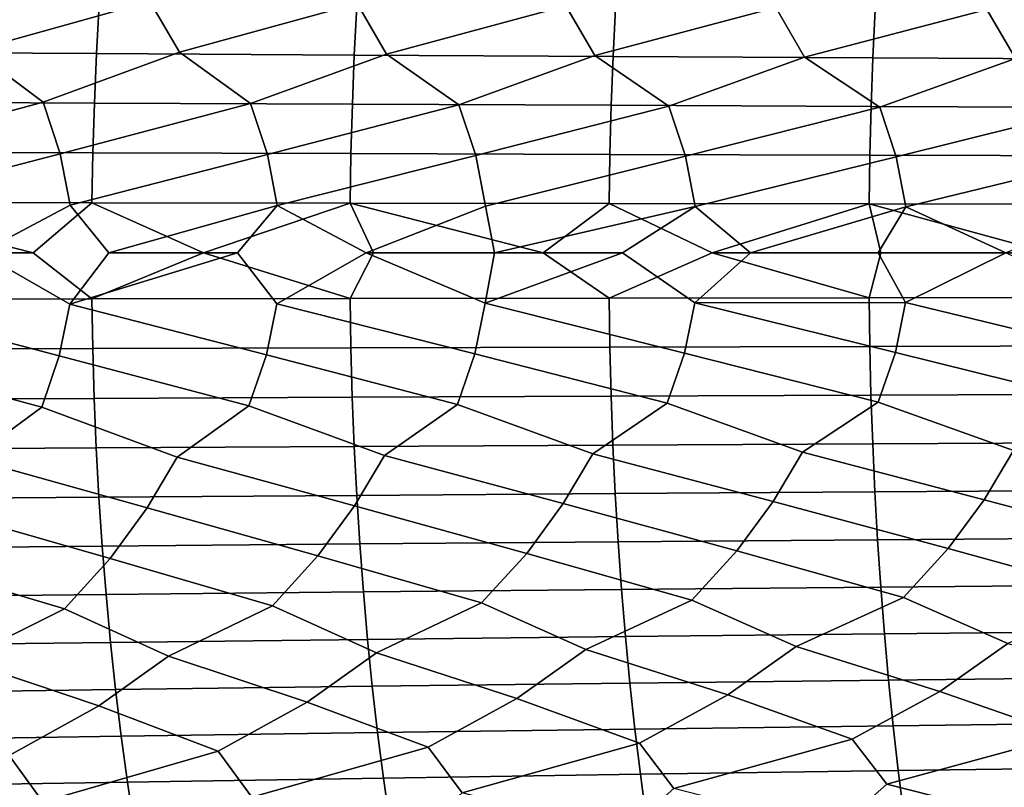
# Model space of a CAD drawing. Header units: metres. Extents: x -240 to 45, y -77 to 27.
# Tile 224 of 256: x -123.21 to -114.93, y -4.5 to 1.96. Entities that reach past the tile are written whole.
import ezdxf

# ---------------------------------------------------------------- set-up
doc = ezdxf.new("R2010")
doc.units = ezdxf.units.M
doc.layers.add('solid_102011X2', color=7, linetype='CONTINUOUS')

msp = doc.modelspace()

# ---------------------------------------------------------------- linework, layer by layer
at = {"layer": 'solid_102011X2'}
for points in [[(-123.599007, 1.700334, 351.107727), (-123.849419, 2.131519, 351.075256), (-122.421814, 2.538827, 351.822479), (-122.116142, 2.113117, 351.857727)], [(-121.867271, 1.685718, 351.88562), (-122.116142, 2.113117, 351.857727), (-120.675209, 2.517382, 352.579315), (-120.371498, 2.095367, 352.608917)], [(-120.124252, 1.671622, 352.632233), (-120.371498, 2.095367, 352.608917), (-118.91758, 2.496726, 353.304382), (-118.615929, 2.078274, 353.328369)], [(-118.370369, 1.658051, 353.347107), (-118.615929, 2.078274, 353.328369), (-117.149361, 2.476865, 353.997162), (-116.849854, 2.061842, 354.015533)], [(-116.606041, 1.645008, 354.029663), (-116.849854, 2.061842, 354.015533), (-115.370979, 2.457804, 354.657135), (-115.073692, 2.046077, 354.669891)], [(-114.831696, 1.632496, 354.679443), (-115.073692, 2.046077, 354.669891), (-113.582863, 2.439549, 355.283813), (-113.28788, 2.030982, 355.290924)], [(-122.542625, 2.089129, 374.310883), (-124.702621, 2.10557, 373.681305), (-124.726868, 1.688294, 373.752014), (-122.565529, 1.675112, 374.381439)], [(-123.013321, 1.265325, 351.310974), (-123.599007, 1.700334, 351.107727), (-122.116142, 2.113117, 351.857727), (-121.867271, 1.685718, 351.88562)], [(-120.374199, 2.073344, 374.907104), (-122.542625, 2.089129, 374.310883), (-122.565529, 1.675112, 374.381439), (-120.39576, 1.662455, 374.977509)], [(-121.269943, 1.254489, 352.082703), (-121.867271, 1.685718, 351.88562), (-120.371498, 2.095367, 352.608917), (-120.124252, 1.671622, 352.632233)], [(-118.197594, 2.058223, 375.469513), (-120.374199, 2.073344, 374.907104), (-120.39576, 1.662455, 374.977509), (-118.217819, 1.65033, 375.539764)], [(-119.515297, 1.244047, 352.822693), (-120.124252, 1.671622, 352.632233), (-118.615929, 2.078274, 353.328369), (-118.370369, 1.658051, 353.347107)], [(-117.749817, 1.234001, 353.530396), (-118.370369, 1.658051, 353.347107), (-116.849854, 2.061842, 354.015533), (-116.606041, 1.645008, 354.029663)], [(-116.013077, 2.043772, 375.997772), (-118.197594, 2.058223, 375.469513), (-118.217819, 1.65033, 375.539764), (-116.031967, 1.638743, 376.067841)], [(-115.97393, 1.224354, 354.205292), (-116.606041, 1.645008, 354.029663), (-115.073692, 2.046077, 354.669891), (-114.831696, 1.632496, 354.679443)], [(-113.8209, 2.029997, 376.491425), (-116.013077, 2.043772, 375.997772), (-116.031967, 1.638743, 376.067841), (-113.83847, 1.627698, 376.56131)], [(-122.565529, 1.675112, 374.381439), (-124.726868, 1.688294, 373.752014), (-124.745766, 1.268406, 373.807159), (-122.583374, 1.258503, 374.436432)], [(-124.60112, 0.840027, 350.530151), (-124.744995, 1.276551, 350.508026), (-123.599007, 1.700334, 351.107727), (-123.013321, 1.265325, 351.310974)], [(-122.870285, 0.832658, 351.330444), (-123.013321, 1.265325, 351.310974), (-121.867271, 1.685718, 351.88562), (-121.269943, 1.254489, 352.082703)], [(-120.39576, 1.662455, 374.977509), (-122.565529, 1.675112, 374.381439), (-122.583374, 1.258503, 374.436432), (-120.41256, 1.248994, 375.032349)], [(-121.127785, 0.825546, 352.099518), (-121.269943, 1.254489, 352.082703), (-120.124252, 1.671622, 352.632233), (-119.515297, 1.244047, 352.822693)], [(-118.217819, 1.65033, 375.539764), (-120.39576, 1.662455, 374.977509), (-120.41256, 1.248994, 375.032349), (-118.233582, 1.239885, 375.594513)], [(-119.374054, 0.818692, 352.836853), (-119.515297, 1.244047, 352.822693), (-118.370369, 1.658051, 353.347107), (-117.749817, 1.234001, 353.530396)], [(-116.031967, 1.638743, 376.067841), (-118.217819, 1.65033, 375.539764), (-118.233582, 1.239885, 375.594513), (-116.046692, 1.231179, 376.122467)], [(-117.609528, 0.8121, 353.541901), (-117.749817, 1.234001, 353.530396), (-116.606041, 1.645008, 354.029663), (-115.97393, 1.224354, 354.205292)], [(-113.83847, 1.627698, 376.56131), (-116.031967, 1.638743, 376.067841), (-116.046692, 1.231179, 376.122467), (-113.85215, 1.222881, 376.615814)], [(-115.834633, 0.80577, 354.214142), (-115.97393, 1.224354, 354.205292), (-114.831696, 1.632496, 354.679443), (-114.188072, 1.215108, 354.846893)], [(-122.583374, 1.258503, 374.436432), (-124.745766, 1.268406, 373.807159), (-124.759277, 0.846555, 373.846558), (-122.596138, 0.839945, 374.475769)], [(-123.013321, 1.265325, 351.310974), (-122.870285, 0.832658, 351.330444), (-124.517403, 0.402898, 350.542694), (-124.60112, 0.840027, 350.530151)], [(-121.269943, 1.254489, 352.082703), (-121.127785, 0.825546, 352.099518), (-122.787056, 0.399369, 351.341461), (-122.870285, 0.832658, 351.330444)], [(-120.41256, 1.248994, 375.032349), (-122.583374, 1.258503, 374.436432), (-122.596138, 0.839945, 374.475769), (-120.424576, 0.833599, 375.071594)], [(-119.515297, 1.244047, 352.822693), (-119.374054, 0.818692, 352.836853), (-121.045074, 0.395963, 352.109009), (-121.127785, 0.825546, 352.099518)], [(-118.233582, 1.239885, 375.594513), (-120.41256, 1.248994, 375.032349), (-120.424576, 0.833599, 375.071594), (-118.24485, 0.827519, 375.633667)], [(-117.749817, 1.234001, 353.530396), (-117.609528, 0.8121, 353.541901), (-119.291878, 0.392681, 352.844788), (-119.374054, 0.818692, 352.836853)], [(-116.046692, 1.231179, 376.122467), (-118.233582, 1.239885, 375.594513), (-118.24485, 0.827519, 375.633667), (-116.05722, 0.821709, 376.161499)], [(-115.97393, 1.224354, 354.205292), (-115.834633, 0.80577, 354.214142), (-117.527916, 0.389524, 353.548279), (-117.609528, 0.8121, 353.541901)], [(-113.85215, 1.222881, 376.615814), (-116.046692, 1.231179, 376.122467), (-116.05722, 0.821709, 376.161499), (-113.861938, 0.81617, 376.654785)], [(-114.188072, 1.215108, 354.846893), (-114.049805, 0.799704, 354.853088), (-115.753601, 0.386493, 354.218994), (-115.834633, 0.80577, 354.214142)], [(-122.596138, 0.839945, 374.475769), (-124.759277, 0.846555, 373.846558), (-124.767395, 0.423393, 373.870239), (-122.603806, 0.420087, 374.49939)], [(-122.870285, 0.832658, 351.330444), (-122.787056, 0.399369, 351.341461), (-123.545166, 0, 350.987976), (-124.517403, 0.402898, 350.542694)], [(-120.424576, 0.833599, 375.071594), (-122.596138, 0.839945, 374.475769), (-122.603806, 0.420087, 374.49939), (-120.431793, 0.416913, 375.095184)], [(-118.24485, 0.827519, 375.633667), (-120.424576, 0.833599, 375.071594), (-120.431793, 0.416913, 375.095184), (-118.251625, 0.413873, 375.657166)], [(-121.127785, 0.825546, 352.099518), (-121.045074, 0.395963, 352.109009), (-122.461433, 0, 351.479797), (-122.787056, 0.399369, 351.341461)], [(-119.374054, 0.818692, 352.836853), (-119.291878, 0.392681, 352.844788), (-120.297333, 0, 352.419525), (-121.045074, 0.395963, 352.109009)], [(-117.609528, 0.8121, 353.541901), (-117.527916, 0.389524, 353.548279), (-119.21727, 0, 352.867584), (-119.291878, 0.392681, 352.844788)], [(-116.05722, 0.821709, 376.161499), (-118.24485, 0.827519, 375.633667), (-118.251625, 0.413873, 375.657166), (-116.063545, 0.410967, 376.184967)], [(-115.834633, 0.80577, 354.214142), (-115.753601, 0.386493, 354.218994), (-117.061951, 0, 353.720459), (-117.527916, 0.389524, 353.548279)], [(-113.861938, 0.81617, 376.654785), (-116.05722, 0.821709, 376.161499), (-116.063545, 0.410967, 376.184967), (-113.867821, 0.408197, 376.678192)], [(-114.049805, 0.799704, 354.853088), (-113.969383, 0.383589, 354.856354), (-114.913986, 0, 354.516113), (-115.753601, 0.386493, 354.218994)], [(-124.767395, 0.423393, 373.870239), (-124.53524, 0, 373.948151), (-123.098213, 0, 374.367401)], [(-122.603806, 0.420087, 374.49939), (-124.767395, 0.423393, 373.870239), (-123.098213, 0, 374.367401)], [(-122.603806, 0.420087, 374.49939), (-123.098213, 0, 374.367401), (-122.604187, -0.387335, 374.50058), (-121.664528, 0, 374.769989)], [(-120.431793, 0.416913, 375.095184), (-122.603806, 0.420087, 374.49939), (-121.664528, 0, 374.769989)], [(-120.431793, 0.416913, 375.095184), (-121.664528, 0, 374.769989), (-120.432152, -0.384409, 375.096344), (-120.234306, 0, 375.156036)], [(-120.431793, 0.416913, 375.095184), (-120.234306, 0, 375.156036), (-118.807655, 0, 375.525665)], [(-118.251625, 0.413873, 375.657166), (-120.431793, 0.416913, 375.095184), (-118.807655, 0, 375.525665)], [(-122.787056, 0.399369, 351.341461), (-122.461433, 0, 351.479797), (-122.790665, -0.433145, 351.341217), (-123.545166, 0, 350.987976)], [(-121.045074, 0.395963, 352.109009), (-121.378769, 0, 351.95697), (-122.461433, 0, 351.479797)], [(-121.045074, 0.395963, 352.109009), (-120.297333, 0, 352.419525), (-121.048653, -0.42945, 352.108826), (-121.378769, 0, 351.95697)], [(-119.291878, 0.392681, 352.844788), (-119.21727, 0, 352.867584), (-120.297333, 0, 352.419525)], [(-117.527916, 0.389524, 353.548279), (-118.138756, 0, 353.301208), (-119.21727, 0, 352.867584)], [(-118.251625, 0.413873, 375.657166), (-118.807655, 0, 375.525665), (-118.251961, -0.381605, 375.658325), (-117.38475, 0, 375.878967)], [(-116.063545, 0.410967, 376.184967), (-118.251625, 0.413873, 375.657166), (-117.38475, 0, 375.878967)], [(-117.527916, 0.389524, 353.548279), (-117.061951, 0, 353.720459), (-117.531441, -0.422467, 353.548248), (-118.138756, 0, 353.301208)], [(-116.063545, 0.410967, 376.184967), (-117.38475, 0, 375.878967), (-115.965767, 0, 376.216003)], [(-115.753601, 0.386493, 354.218994), (-115.986969, 0, 354.125397), (-117.061951, 0, 353.720459)], [(-116.063545, 0.410967, 376.184967), (-115.965767, 0, 376.216003), (-114.550835, 0, 376.536926)], [(-113.867821, 0.408197, 376.678192), (-116.063545, 0.410967, 376.184967), (-114.550835, 0, 376.536926)], [(-115.753601, 0.386493, 354.218994), (-114.913986, 0, 354.516113), (-115.757103, -0.419179, 354.218994), (-115.986969, 0, 354.125397)], [(-123.098213, 0, 374.367401), (-124.53524, 0, 373.948151), (-124.767799, -0.390383, 373.871429), (-122.604187, -0.387335, 374.50058)], [(-121.664528, 0, 374.769989), (-122.604187, -0.387335, 374.50058), (-120.432152, -0.384409, 375.096344)], [(-118.807655, 0, 375.525665), (-120.234306, 0, 375.156036), (-120.432152, -0.384409, 375.096344), (-118.251961, -0.381605, 375.658325)], [(-117.38475, 0, 375.878967), (-118.251961, -0.381605, 375.658325), (-116.063858, -0.378926, 376.186127)], [(-115.965767, 0, 376.216003), (-117.38475, 0, 375.878967), (-116.063858, -0.378926, 376.186127)], [(-114.550835, 0, 376.536926), (-115.965767, 0, 376.216003), (-116.063858, -0.378926, 376.186127), (-113.868111, -0.376372, 376.679352)], [(-122.878639, -0.866396, 351.329529), (-124.521034, -0.436973, 350.542389), (-123.545166, 0, 350.987976), (-122.790665, -0.433145, 351.341217)], [(-122.790665, -0.433145, 351.341217), (-122.461433, 0, 351.479797), (-121.378769, 0, 351.95697)], [(-121.136086, -0.858994, 352.098755), (-122.790665, -0.433145, 351.341217), (-121.378769, 0, 351.95697), (-121.048653, -0.42945, 352.108826)], [(-119.382294, -0.851862, 352.836243), (-121.048653, -0.42945, 352.108826), (-120.297333, 0, 352.419525), (-119.295433, -0.425891, 352.844666)], [(-119.295433, -0.425891, 352.844666), (-120.297333, 0, 352.419525), (-119.21727, 0, 352.867584)], [(-119.295433, -0.425891, 352.844666), (-119.21727, 0, 352.867584), (-118.138756, 0, 353.301208)], [(-117.617706, -0.845002, 353.541443), (-119.295433, -0.425891, 352.844666), (-118.138756, 0, 353.301208), (-117.531441, -0.422467, 353.548248)], [(-115.757103, -0.419179, 354.218994), (-117.531441, -0.422467, 353.548248), (-117.061951, 0, 353.720459), (-115.986969, 0, 354.125397)], [(-114.057861, -0.832102, 354.852905), (-115.757103, -0.419179, 354.218994), (-114.913986, 0, 354.516113), (-113.972847, -0.416029, 354.856445)], [(-122.604187, -0.387335, 374.50058), (-124.767799, -0.390383, 373.871429), (-124.760109, -0.81362, 373.848969), (-122.596916, -0.807267, 374.47818)], [(-120.432152, -0.384409, 375.096344), (-122.604187, -0.387335, 374.50058), (-122.596916, -0.807267, 374.47818), (-120.425308, -0.801168, 375.074005)], [(-118.251961, -0.381605, 375.658325), (-120.432152, -0.384409, 375.096344), (-120.425308, -0.801168, 375.074005), (-118.245537, -0.795325, 375.636047)], [(-116.063858, -0.378926, 376.186127), (-118.251961, -0.381605, 375.658325), (-118.245537, -0.795325, 375.636047), (-116.057861, -0.78974, 376.16391)], [(-113.868111, -0.376372, 376.679352), (-116.063858, -0.378926, 376.186127), (-116.057861, -0.78974, 376.16391), (-113.862541, -0.784417, 376.657166)], [(-123.026604, -1.299001, 351.309265), (-124.609528, -0.874065, 350.529053), (-124.521034, -0.436973, 350.542389), (-122.878639, -0.866396, 351.329529)], [(-121.28315, -1.287874, 352.081238), (-122.878639, -0.866396, 351.329529), (-122.790665, -0.433145, 351.341217), (-121.136086, -0.858994, 352.098755)], [(-119.528419, -1.277151, 352.821472), (-121.136086, -0.858994, 352.098755), (-121.048653, -0.42945, 352.108826), (-119.382294, -0.851862, 352.836243)], [(-117.762848, -1.266835, 353.529419), (-119.382294, -0.851862, 352.836243), (-119.295433, -0.425891, 352.844666), (-117.617706, -0.845002, 353.541443)], [(-115.986862, -1.256929, 354.204559), (-117.617706, -0.845002, 353.541443), (-117.531441, -0.422467, 353.548248), (-115.842758, -0.838414, 354.213837)], [(-115.842758, -0.838414, 354.213837), (-117.531441, -0.422467, 353.548248), (-115.757103, -0.419179, 354.218994)], [(-114.200905, -1.247435, 354.846405), (-115.842758, -0.838414, 354.213837), (-115.757103, -0.419179, 354.218994), (-114.057861, -0.832102, 354.852905)], [(-122.596916, -0.807267, 374.47818), (-124.760109, -0.81362, 373.848969), (-124.747009, -1.235597, 373.810791), (-122.584557, -1.225949, 374.440063)], [(-120.425308, -0.801168, 375.074005), (-122.596916, -0.807267, 374.47818), (-122.584557, -1.225949, 374.440063), (-120.413673, -1.216687, 375.03598)], [(-118.245537, -0.795325, 375.636047), (-120.425308, -0.801168, 375.074005), (-120.413673, -1.216687, 375.03598), (-118.234619, -1.207813, 375.598114)], [(-116.057861, -0.78974, 376.16391), (-118.245537, -0.795325, 375.636047), (-118.234619, -1.207813, 375.598114), (-116.047661, -1.199332, 376.126068)], [(-113.862541, -0.784417, 376.657166), (-116.057861, -0.78974, 376.16391), (-116.047661, -1.199332, 376.126068), (-113.853058, -1.191249, 376.619415)], [(-124.609528, -0.874065, 350.529053), (-123.026604, -1.299001, 351.309265), (-123.617561, -1.733994, 351.10498), (-124.758362, -1.310529, 350.506042)], [(-122.878639, -0.866396, 351.329529), (-121.28315, -1.287874, 352.081238), (-121.885719, -1.719084, 351.883209), (-123.026604, -1.299001, 351.309265)], [(-121.136086, -0.858994, 352.098755), (-119.528419, -1.277151, 352.821472), (-120.142586, -1.704705, 352.630188), (-121.28315, -1.287874, 352.081238)], [(-119.382294, -0.851862, 352.836243), (-117.762848, -1.266835, 353.529419), (-118.38858, -1.69086, 353.345398), (-119.528419, -1.277151, 352.821472)], [(-117.617706, -0.845002, 353.541443), (-115.986862, -1.256929, 354.204559), (-116.62413, -1.677554, 354.02832), (-117.762848, -1.266835, 353.529419)], [(-115.842758, -0.838414, 354.213837), (-114.200905, -1.247435, 354.846405), (-114.849655, -1.664789, 354.678436), (-115.986862, -1.256929, 354.204559)], [(-122.584557, -1.225949, 374.440063), (-124.747009, -1.235597, 373.810791), (-124.728539, -1.655661, 373.756897), (-122.567101, -1.642733, 374.386292)], [(-120.413673, -1.216687, 375.03598), (-122.584557, -1.225949, 374.440063), (-122.567101, -1.642733, 374.386292), (-120.39724, -1.630322, 374.98233)], [(-118.234619, -1.207813, 375.598114), (-120.413673, -1.216687, 375.03598), (-120.39724, -1.630322, 374.98233), (-118.219208, -1.618431, 375.544586)], [(-116.047661, -1.199332, 376.126068), (-118.234619, -1.207813, 375.598114), (-118.219208, -1.618431, 375.544586), (-116.033272, -1.607067, 376.072662)], [(-113.853058, -1.191249, 376.619415), (-116.047661, -1.199332, 376.126068), (-116.033272, -1.607067, 376.072662), (-113.839676, -1.596236, 376.566132)], [(-123.026604, -1.299001, 351.309265), (-121.885719, -1.719084, 351.883209), (-122.138008, -2.146355, 351.855194), (-123.617561, -1.733994, 351.10498)], [(-121.28315, -1.287874, 352.081238), (-120.142586, -1.704705, 352.630188), (-120.393227, -2.128319, 352.606812), (-121.885719, -1.719084, 351.883209)], [(-119.528419, -1.277151, 352.821472), (-118.38858, -1.69086, 353.345398), (-118.637512, -2.11095, 353.32666), (-120.142586, -1.704705, 352.630188)], [(-117.762848, -1.266835, 353.529419), (-116.62413, -1.677554, 354.02832), (-116.871277, -2.094253, 354.014221), (-118.38858, -1.69086, 353.345398)], [(-115.986862, -1.256929, 354.204559), (-114.849655, -1.664789, 354.678436), (-115.094963, -2.078232, 354.668976), (-116.62413, -1.677554, 354.02832)], [(-122.567101, -1.642733, 374.386292), (-124.728539, -1.655661, 373.756897), (-124.704697, -2.073164, 373.687378), (-122.544586, -2.056976, 374.316956)], [(-120.39724, -1.630322, 374.98233), (-122.567101, -1.642733, 374.386292), (-122.544586, -2.056976, 374.316956), (-120.376045, -2.041434, 374.913147)], [(-118.219208, -1.618431, 375.544586), (-120.39724, -1.630322, 374.98233), (-120.376045, -2.041434, 374.913147), (-118.199326, -2.026545, 375.475555)], [(-116.033272, -1.607067, 376.072662), (-118.219208, -1.618431, 375.544586), (-118.199326, -2.026545, 375.475555), (-116.014694, -2.012316, 376.003784)], [(-113.839676, -1.596236, 376.566132), (-116.033272, -1.607067, 376.072662), (-116.014694, -2.012316, 376.003784), (-113.822411, -1.998754, 376.497406)], [(-122.449699, -2.57194, 351.818665), (-123.871422, -2.165054, 351.072327), (-123.617561, -1.733994, 351.10498), (-122.138008, -2.146355, 351.855194)], [(-120.702919, -2.550204, 352.576019), (-122.138008, -2.146355, 351.855194), (-121.885719, -1.719084, 351.883209), (-120.393227, -2.128319, 352.606812)], [(-118.945114, -2.529268, 353.301605), (-120.393227, -2.128319, 352.606812), (-120.142586, -1.704705, 352.630188), (-118.637512, -2.11095, 353.32666)], [(-117.176712, -2.509137, 353.994904), (-118.637512, -2.11095, 353.32666), (-118.38858, -1.69086, 353.345398), (-116.871277, -2.094253, 354.014221)], [(-115.39814, -2.489816, 354.655396), (-116.871277, -2.094253, 354.014221), (-116.62413, -1.677554, 354.02832), (-115.094963, -2.078232, 354.668976)], [(-113.609818, -2.471312, 355.282593), (-115.094963, -2.078232, 354.668976), (-114.849655, -1.664789, 354.678436), (-113.308983, -2.062893, 355.290436)], [(-122.544586, -2.056976, 374.316956), (-124.704697, -2.073164, 373.687378), (-124.675552, -2.487458, 373.602356), (-122.517059, -2.468035, 374.232117)], [(-120.376045, -2.041434, 374.913147), (-122.544586, -2.056976, 374.316956), (-122.517059, -2.468035, 374.232117), (-120.350128, -2.449388, 374.828522)], [(-118.199326, -2.026545, 375.475555), (-120.376045, -2.041434, 374.913147), (-120.350128, -2.449388, 374.828522), (-118.175018, -2.431524, 375.391113)], [(-116.014694, -2.012316, 376.003784), (-118.199326, -2.026545, 375.475555), (-118.175018, -2.431524, 375.391113), (-115.991989, -2.414452, 375.919556)], [(-113.822411, -1.998754, 376.497406), (-116.014694, -2.012316, 376.003784), (-115.991989, -2.414452, 375.919556), (-113.8013, -2.398179, 376.413391)], [(-121.085365, -2.97023, 352.531433), (-122.449699, -2.57194, 351.818665), (-122.138008, -2.146355, 351.855194), (-120.702919, -2.550204, 352.576019)], [(-119.325089, -2.945667, 353.26416), (-120.702919, -2.550204, 352.576019), (-120.393227, -2.128319, 352.606812), (-118.945114, -2.529268, 353.301605)], [(-117.5541, -2.922041, 353.9646), (-118.945114, -2.529268, 353.301605), (-118.637512, -2.11095, 353.32666), (-117.176712, -2.509137, 353.994904)], [(-115.772842, -2.899359, 354.632233), (-117.176712, -2.509137, 353.994904), (-116.871277, -2.094253, 354.014221), (-115.39814, -2.489816, 354.655396)], [(-113.981735, -2.877628, 355.266571), (-115.39814, -2.489816, 354.655396), (-115.094963, -2.078232, 354.668976), (-113.609818, -2.471312, 355.282593)], [(-122.834518, -2.995724, 351.766968), (-124.185036, -2.594469, 351.03006), (-123.871422, -2.165054, 351.072327), (-122.449699, -2.57194, 351.818665)], [(-113.8013, -2.398179, 376.413391), (-115.991989, -2.414452, 375.919556), (-115.965164, -2.812848, 375.820068), (-113.776367, -2.793891, 376.314148)], [(-122.517059, -2.468035, 374.232117), (-124.675552, -2.487458, 373.602356), (-124.641129, -2.897901, 373.501984), (-122.48455, -2.875273, 374.131958)], [(-120.350128, -2.449388, 374.828522), (-122.517059, -2.468035, 374.232117), (-122.48455, -2.875273, 374.131958), (-120.319519, -2.853549, 374.728577)], [(-118.175018, -2.431524, 375.391113), (-120.350128, -2.449388, 374.828522), (-120.319519, -2.853549, 374.728577), (-118.146309, -2.832737, 375.291412)], [(-115.991989, -2.414452, 375.919556), (-118.175018, -2.431524, 375.391113), (-118.146309, -2.832737, 375.291412), (-115.965164, -2.812848, 375.820068)], [(-120.209587, -3.366721, 353.035217), (-121.085365, -2.97023, 352.531433), (-120.702919, -2.550204, 352.576019), (-119.325089, -2.945667, 353.26416)], [(-118.448555, -3.339422, 353.748047), (-119.325089, -2.945667, 353.26416), (-118.945114, -2.529268, 353.301605), (-117.5541, -2.922041, 353.9646)], [(-116.677147, -3.313186, 354.428589), (-117.5541, -2.922041, 353.9646), (-117.176712, -2.509137, 353.994904), (-115.772842, -2.899359, 354.632233)], [(-114.895767, -3.288019, 355.076355), (-115.772842, -2.899359, 354.632233), (-115.39814, -2.489816, 354.655396), (-113.981735, -2.877628, 355.266571)], [(-123.698799, -3.424475, 351.51474), (-124.572105, -3.022143, 350.971252), (-124.185036, -2.594469, 351.03006), (-122.834518, -2.995724, 351.766968)], [(-121.959808, -3.395074, 352.290619), (-122.834518, -2.995724, 351.766968), (-122.449699, -2.57194, 351.818665), (-121.085365, -2.97023, 352.531433)], [(-115.965164, -2.812848, 375.820068), (-118.146309, -2.832737, 375.291412), (-118.113251, -3.229568, 375.176605), (-115.934288, -3.206893, 375.705536)], [(-113.776367, -2.793891, 376.314148), (-115.965164, -2.812848, 375.820068), (-115.934288, -3.206893, 375.705536), (-113.747658, -3.185281, 376.19986)], [(-122.48455, -2.875273, 374.131958), (-124.641129, -2.897901, 373.501984), (-124.601494, -3.303861, 373.386353), (-122.447113, -3.278063, 374.016632)], [(-120.319519, -2.853549, 374.728577), (-122.48455, -2.875273, 374.131958), (-122.447113, -3.278063, 374.016632), (-120.284279, -3.253295, 374.613495)], [(-118.146309, -2.832737, 375.291412), (-120.319519, -2.853549, 374.728577), (-120.284279, -3.253295, 374.613495), (-118.113251, -3.229568, 375.176605)], [(-115.467125, -3.691063, 355.018616), (-116.677147, -3.313186, 354.428589), (-115.772842, -2.899359, 354.632233), (-114.895767, -3.288019, 355.076355)], [(-120.791634, -3.780496, 352.944305), (-121.959808, -3.395074, 352.290619), (-121.085365, -2.97023, 352.531433), (-120.209587, -3.366721, 353.035217)], [(-119.027206, -3.74949, 353.668182), (-120.209587, -3.366721, 353.035217), (-119.325089, -2.945667, 353.26416), (-118.448555, -3.339422, 353.748047)], [(-117.252228, -3.719676, 354.359802), (-118.448555, -3.339422, 353.748047), (-117.5541, -2.922041, 353.9646), (-116.677147, -3.313186, 354.428589)], [(-122.54509, -3.812687, 352.18866), (-123.698799, -3.424475, 351.51474), (-122.834518, -2.995724, 351.766968), (-121.959808, -3.395074, 352.290619)], [(-118.113251, -3.229568, 375.176605), (-120.284279, -3.253295, 374.613495), (-120.244453, -3.648007, 374.483459), (-118.075897, -3.621402, 375.046844)], [(-115.934288, -3.206893, 375.705536), (-118.113251, -3.229568, 375.176605), (-118.075897, -3.621402, 375.046844), (-115.899391, -3.595976, 375.57608)], [(-113.747658, -3.185281, 376.19986), (-115.934288, -3.206893, 375.705536), (-115.899391, -3.595976, 375.57608), (-113.715218, -3.571743, 376.070709)], [(-122.447113, -3.278063, 374.016632), (-124.601494, -3.303861, 373.386353), (-124.556709, -3.704708, 373.255737), (-122.404816, -3.67578, 373.886261)], [(-120.284279, -3.253295, 374.613495), (-122.447113, -3.278063, 374.016632), (-122.404816, -3.67578, 373.886261), (-120.244453, -3.648007, 374.483459)], [(-116.205345, -4.093118, 354.91394), (-117.252228, -3.719676, 354.359802), (-116.677147, -3.313186, 354.428589), (-115.467125, -3.691063, 355.018616)], [(-114.405998, -4.06221, 355.553925), (-115.467125, -3.691063, 355.018616), (-114.895767, -3.288019, 355.076355), (-113.672318, -3.663659, 355.644104)], [(-121.542191, -4.193853, 352.796173), (-122.54509, -3.812687, 352.18866), (-121.959808, -3.395074, 352.290619), (-120.791634, -3.780496, 352.944305)], [(-119.773865, -4.158949, 353.534546), (-120.791634, -3.780496, 352.944305), (-120.209587, -3.366721, 353.035217), (-119.027206, -3.74949, 353.668182)], [(-117.994781, -4.125368, 354.240662), (-119.027206, -3.74949, 353.668182), (-118.448555, -3.339422, 353.748047), (-117.252228, -3.719676, 354.359802)], [(-123.299324, -4.230071, 352.026062), (-124.287148, -3.846053, 351.401733), (-123.698799, -3.424475, 351.51474), (-122.54509, -3.812687, 352.18866)], [(-118.075897, -3.621402, 375.046844), (-120.244453, -3.648007, 374.483459), (-120.200096, -4.037071, 374.338623), (-118.034286, -4.007628, 374.902374)], [(-115.899391, -3.595976, 375.57608), (-118.075897, -3.621402, 375.046844), (-118.034286, -4.007628, 374.902374), (-115.860527, -3.979492, 375.431915)], [(-113.715218, -3.571743, 376.070709), (-115.899391, -3.595976, 375.57608), (-115.860527, -3.979492, 375.431915), (-113.679085, -3.952675, 375.92688)], [(-122.404816, -3.67578, 373.886261), (-124.556709, -3.704708, 373.255737), (-124.506821, -4.09982, 373.110229), (-122.357697, -4.067806, 373.741119)], [(-120.244453, -3.648007, 374.483459), (-122.404816, -3.67578, 373.886261), (-122.357697, -4.067806, 373.741119), (-120.200096, -4.037071, 374.338623)], [(-117.706017, -4.506334, 354.533447), (-117.994781, -4.125368, 354.240662), (-117.252228, -3.719676, 354.359802), (-116.205345, -4.093118, 354.91394)], [(-115.914284, -4.471385, 355.199036), (-116.205345, -4.093118, 354.91394), (-115.467125, -3.691063, 355.018616), (-114.405998, -4.06221, 355.553925)], [(-121.258408, -4.580583, 353.104431), (-121.542191, -4.193853, 352.796173), (-120.791634, -3.780496, 352.944305), (-119.773865, -4.158949, 353.534546)], [(-119.487534, -4.542737, 353.835083), (-119.773865, -4.158949, 353.534546), (-119.027206, -3.74949, 353.668182), (-117.994781, -4.125368, 354.240662)], [(-123.018234, -4.619863, 352.34198), (-123.299324, -4.230071, 352.026062), (-122.54509, -3.812687, 352.18866), (-121.542191, -4.193853, 352.796173)], [(-113.679085, -3.952675, 375.92688), (-115.860527, -3.979492, 375.431915), (-115.817764, -4.356852, 375.273315), (-113.639328, -4.327493, 375.768646)], [(-120.200096, -4.037071, 374.338623), (-122.357697, -4.067806, 373.741119), (-122.305855, -4.453539, 373.58139), (-120.151291, -4.419889, 374.17926)], [(-118.034286, -4.007628, 374.902374), (-120.200096, -4.037071, 374.338623), (-120.151291, -4.419889, 374.17926), (-117.988503, -4.387655, 374.743378)], [(-115.860527, -3.979492, 375.431915), (-118.034286, -4.007628, 374.902374), (-117.988503, -4.387655, 374.743378), (-115.817764, -4.356852, 375.273315)], [(-122.357697, -4.067806, 373.741119), (-124.506821, -4.09982, 373.110229), (-124.451935, -4.48859, 372.950165), (-122.305855, -4.453539, 373.58139)], [(-118.144241, -4.894881, 354.563446), (-119.487534, -4.542737, 353.835083), (-117.994781, -4.125368, 354.240662), (-117.706017, -4.506334, 354.533447)], [(-116.348335, -4.856587, 355.236725), (-117.706017, -4.506334, 354.533447), (-116.205345, -4.093118, 354.91394), (-115.914284, -4.471385, 355.199036)], [(-114.542526, -4.819882, 355.876648), (-115.914284, -4.471385, 355.199036), (-114.405998, -4.06221, 355.553925), (-114.112762, -4.437901, 355.831329)], [(-121.704674, -4.976196, 353.11908), (-123.018234, -4.619863, 352.34198), (-121.542191, -4.193853, 352.796173), (-121.258408, -4.580583, 353.104431)], [(-119.929825, -4.934755, 353.857391), (-121.258408, -4.580583, 353.104431), (-119.773865, -4.158949, 353.534546), (-119.487534, -4.542737, 353.835083)], [(-123.468346, -5.019194, 352.348999), (-124.766571, -4.660567, 351.548309), (-123.299324, -4.230071, 352.026062), (-123.018234, -4.619863, 352.34198)], [(-117.988503, -4.387655, 374.743378), (-120.151291, -4.419889, 374.17926), (-120.098114, -4.795869, 374.005615), (-117.938629, -4.760894, 374.570129)], [(-115.817764, -4.356852, 375.273315), (-117.988503, -4.387655, 374.743378), (-117.938629, -4.760894, 374.570129), (-115.771172, -4.72747, 375.100464)], [(-113.639328, -4.327493, 375.768646), (-115.817764, -4.356852, 375.273315), (-115.771172, -4.72747, 375.100464), (-113.596016, -4.695616, 375.596191)], [(-122.305855, -4.453539, 373.58139), (-124.451935, -4.48859, 372.950165), (-124.392128, -4.870415, 372.775696), (-122.249367, -4.832382, 373.407349)], [(-120.151291, -4.419889, 374.17926), (-122.305855, -4.453539, 373.58139), (-122.249367, -4.832382, 373.407349), (-120.098114, -4.795869, 374.005615)], [(-115.286125, -5.202315, 355.826935), (-116.348335, -4.856587, 355.236725), (-115.914284, -4.471385, 355.199036), (-114.542526, -4.819882, 355.876648)]]:
    msp.add_3dface(points, dxfattribs=at)

doc.saveas('drawing.dxf')
